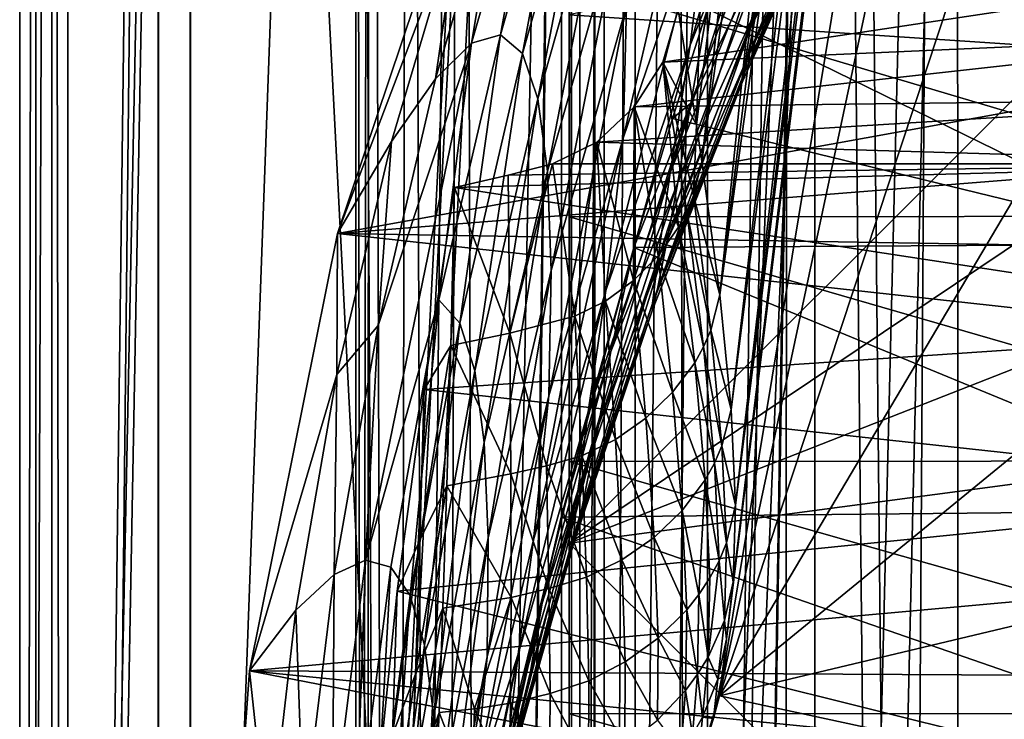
# Model space of a CAD drawing. Header units: metres. Extents: x 0 to 804, y -808 to 0.
# Tile 41 of 100: x 0 to 92, y -334 to -269. Entities that reach past the tile are written whole.
import ezdxf

# ---------------------------------------------------------------- set-up
doc = ezdxf.new("R2010")
doc.units = ezdxf.units.M

msp = doc.modelspace()

# ---------------------------------------------------------------- linework, layer by layer
at = {"layer": 'None'}
for points in [[(4.507202, -787.007385, 163.059998), (4.507202, -787.007385, 176.059998), (4.507202, -17.007202, 163.059998)], [(4.507202, -787.007385, 176.059998), (4.507202, -787.007385, 2050.060059), (4.507202, -17.007202, 163.059998)], [(4.507202, -17.007202, 163.059998), (4.507202, -787.007385, 2050.060059), (4.507202, -787.007385, 2063.060059)], [(4.507202, -17.007202, 2063.060059), (4.507202, -17.007202, 2050.060059), (4.507202, -787.007385, 2063.060059)], [(4.507202, -17.007202, 2050.060059), (4.507202, -17.007202, 176.059998), (4.507202, -787.007385, 2063.060059)], [(4.507202, -787.007385, 2063.060059), (4.507202, -17.007202, 176.059998), (4.507202, -17.007202, 163.059998)], [(4.507202, -17.007202, 2063.060059), (4.507202, -787.007385, 2063.060059), (31.507202, -50.00708, 2063.060059)], [(31.507202, -50.00708, 163.059998), (4.507202, -787.007385, 163.059998), (4.507202, -17.007202, 163.059998)], [(31.507202, -50.00708, 2063.060059), (4.507202, -787.007385, 2063.060059), (31.50724, -753.007568, 2063.060059)], [(31.50724, -753.007568, 163.059998), (4.507202, -787.007385, 163.059998), (31.507202, -50.00708, 163.059998)], [(32.84697, -55.007114, 2063.060059), (31.507202, -50.00708, 2063.060059), (31.50724, -753.007568, 2063.060059)], [(32.350048, -748.59021, 163.059998), (31.507202, -50.00708, 163.059998), (35.022003, -744.522339, 163.059998)], [(31.507202, -50.00708, 163.059998), (32.84697, -55.007114, 163.059998), (35.022003, -744.522339, 163.059998)], [(32.350048, -748.59021, 163.059998), (31.50724, -753.007568, 163.059998), (31.507202, -50.00708, 163.059998)], [(32.84697, -55.007114, 2063.060059), (31.50724, -753.007568, 2063.060059), (32.350048, -748.59021, 2063.060059)], [(35.022003, -744.522339, 2063.060059), (32.84697, -55.007114, 2063.060059), (32.350048, -748.59021, 2063.060059)], [(36.507271, -58.667374, 2063.060059), (32.84697, -55.007114, 2063.060059), (35.022003, -744.522339, 2063.060059)], [(35.022003, -744.522339, 163.059998), (32.84697, -55.007114, 163.059998), (36.507271, -58.667374, 163.059998)], [(39.089863, -741.85022, 2063.060059), (36.507271, -58.667374, 2063.060059), (35.022003, -744.522339, 2063.060059)], [(35.022003, -744.522339, 163.059998), (36.507271, -58.667374, 163.059998), (41.507324, -60.00708, 163.059998)], [(41.507324, -60.00708, 2063.060059), (36.507271, -58.667374, 2063.060059), (39.089863, -741.85022, 2063.060059)], [(39.089863, -741.85022, 163.059998), (35.022003, -744.522339, 163.059998), (41.507324, -60.00708, 163.059998)], [(43.50724, -741.007568, 2063.060059), (41.507324, -60.00708, 2063.060059), (39.089863, -741.85022, 2063.060059)], [(39.089863, -741.85022, 163.059998), (41.507324, -60.00708, 163.059998), (51.506599, -78.007202, 163.059998)], [(43.50724, -741.007568, 2063.060059), (51.507202, -88.189682, 2063.060059), (41.507324, -60.00708, 2063.060059)], [(43.50724, -741.007568, 163.059998), (39.089863, -741.85022, 163.059998), (51.506599, -78.007202, 163.059998)], [(43.50724, -741.007568, 163.059998), (51.506599, -78.007202, 163.059998), (51.506599, -731.007568, 163.059998)], [(51.505123, -358.106781, 192.135345), (51.505981, -382.757782, 189.286346), (51.506599, -78.007202, 163.059998)], [(51.506599, -78.007202, 163.059998), (51.505402, -333.866058, 196.842499), (51.505123, -358.106781, 192.135345)], [(51.506908, -310.210724, 203.288986), (51.505402, -333.866058, 196.842499), (51.506599, -78.007202, 163.059998)], [(51.505981, -382.757782, 189.286346), (51.506599, -407.620209, 188.338043), (51.506599, -78.007202, 163.059998)], [(51.506599, -78.007202, 163.059998), (51.506599, -407.620209, 188.338043), (51.506599, -731.007568, 163.059998)], [(51.506599, -78.007202, 163.059998), (51.508282, -265.193634, 221.058258), (51.508282, -287.269989, 211.371628)], [(51.508282, -287.269989, 211.371628), (51.506908, -310.210724, 203.288986), (51.506599, -78.007202, 163.059998)], [(51.507271, -731.007568, 2063.060059), (51.507202, -88.189682, 2063.060059), (43.50724, -741.007568, 2063.060059)], [(51.507271, -731.007568, 2063.060059), (51.507236, -417.552612, 2040.109741), (51.507202, -88.189682, 2063.060059)], [(51.507236, -417.552612, 2040.109741), (51.507233, -367.649658, 2038.852661), (51.507202, -88.189682, 2063.060059)], [(51.507202, -88.189682, 2063.060059), (51.507233, -367.649658, 2038.852661), (51.507225, -317.873322, 2035.084595)], [(51.507225, -317.873322, 2035.084595), (51.507221, -268.349792, 2028.815063), (51.507202, -88.189682, 2063.060059)], [(65.588158, -332.185455, 1606.41626), (88.442108, -193.731522, 1606.41626), (91.619003, -120.181267, 1606.41626)], [(65.588158, -332.185455, 1606.41626), (91.619003, -120.181267, 1606.41626), (65.589615, -332.173615, 1607.047974)], [(91.619003, -120.181267, 1606.41626), (91.638725, -120.020622, 1609.41626), (65.589615, -332.173615, 1607.047974)], [(65.589615, -332.173615, 1607.047974), (91.638725, -120.020622, 1609.41626), (65.802643, -330.438629, 1649.721802)], [(91.638725, -120.020622, 1609.41626), (89.9916, -133.435364, 1660.02124), (65.802643, -330.438629, 1649.721802)], [(65.802643, -330.438629, 1649.721802), (89.9916, -133.435364, 1660.02124), (66.240631, -326.871552, 1692.280273)], [(89.9916, -133.435364, 1660.02124), (88.020485, -149.486023, 1709.869995), (66.240631, -326.871552, 1692.280273)], [(66.240631, -326.871552, 1692.280273), (88.020485, -149.486023, 1709.869995), (66.87394, -321.490814, 1734.645386)], [(88.020485, -149.486023, 1709.869995), (85.449883, -167.974457, 1758.817749), (66.87394, -321.490814, 1734.645386)], [(66.87394, -321.490814, 1734.645386), (85.449883, -167.974457, 1758.817749), (67.091286, -314.305573, 1776.745361)], [(85.449883, -167.974457, 1758.817749), (83.794205, -176.746902, 1783.432007), (67.091286, -314.305573, 1776.745361)], [(67.091286, -314.305573, 1776.745361), (83.794205, -176.746902, 1783.432007), (81.947868, -184.490448, 1808.370605)], [(67.091286, -314.305573, 1776.745361), (81.947868, -184.490448, 1808.370605), (66.658005, -305.329468, 1818.498657)], [(81.947868, -184.490448, 1808.370605), (79.902351, -191.193146, 1833.586426), (66.658005, -305.329468, 1818.498657)], [(66.658005, -305.329468, 1818.498657), (79.902351, -191.193146, 1833.586426), (65.596977, -294.581665, 1859.820068)], [(79.902351, -191.193146, 1833.586426), (77.650642, -196.846008, 1859.035034), (65.596977, -294.581665, 1859.820068)], [(65.588158, -332.185455, 1606.41626), (89.453751, -219.961105, 1606.41626), (88.442108, -193.731522, 1606.41626)], [(65.596977, -294.581665, 1859.820068), (77.650642, -196.846008, 1859.035034), (75.187645, -201.441833, 1884.67041)], [(65.596977, -294.581665, 1859.820068), (75.187645, -201.441833, 1884.67041), (63.936443, -282.08609, 1900.627319)], [(75.187645, -201.441833, 1884.67041), (72.510078, -204.975632, 1910.446533), (63.936443, -282.08609, 1900.627319)], [(64.561119, -242.739517, 1943.173096), (63.426193, -278.657776, 1910.839966), (72.467628, -205.021225, 1910.839966)], [(72.467628, -205.021225, 1910.839966), (63.426193, -278.657776, 1910.839966), (63.936443, -282.08609, 1900.627319)], [(63.936443, -282.08609, 1900.627319), (72.510078, -204.975632, 1910.446533), (72.467628, -205.021225, 1910.839966)], [(94.044266, -245.970322, 1606.41626), (89.453751, -219.961105, 1606.41626), (65.588158, -332.185455, 1606.41626)], [(73.903755, -232.675598, 1141.239258), (62.834412, -271.170074, 1192.432861), (64.669792, -256.082184, 1140.964233)], [(71.850014, -248.547165, 1192.601929), (62.834412, -271.170074, 1192.432861), (73.903755, -232.675598, 1141.239258)], [(65.07814, -243.123444, 1088.914551), (64.669792, -256.082184, 1140.964233), (56.563263, -279.8992, 1140.689209)], [(56.8657, -267.531952, 1088.587036), (65.07814, -243.123444, 1088.914551), (56.563263, -279.8992, 1140.689209)], [(64.561119, -242.739517, 1943.173096), (61.70953, -267.869812, 1940.839966), (63.426193, -278.657776, 1910.839966)], [(78.725258, -244.867294, 1273.177246), (68.440125, -269.637482, 1297.796265), (69.760773, -261.132843, 1244.80603)], [(78.725258, -244.867294, 1273.177246), (78.173195, -248.061035, 1294.809082), (68.440125, -269.637482, 1297.796265)], [(52.029537, -245.698456, 875.93042), (47.106583, -271.949188, 929.216064), (45.047367, -270.211121, 875.804016)], [(45.047367, -270.211121, 875.804016), (49.188732, -247.23175, 822.477722), (52.029537, -245.698456, 875.93042)], [(47.106583, -271.949188, 929.216064), (52.029537, -245.698456, 875.93042), (54.181488, -246.97171, 929.424438)], [(102.015549, -270.656982, 1606.41626), (94.044266, -245.970322, 1606.41626), (65.588158, -332.185455, 1606.41626)], [(42.351902, -271.009979, 822.429077), (49.188732, -247.23175, 822.477722), (45.047367, -270.211121, 875.804016)], [(45.602821, -251.573227, 769.225525), (49.188732, -247.23175, 822.477722), (42.351902, -271.009979, 822.429077)], [(48.564888, -276.217896, 982.522644), (47.106583, -271.949188, 929.216064), (54.181488, -246.97171, 929.424438)], [(55.682781, -251.043869, 982.801941), (48.564888, -276.217896, 982.522644), (54.181488, -246.97171, 929.424438)], [(68.209251, -272.357849, 1404.821655), (77.681717, -251.346252, 1403.812622), (78.398163, -247.339355, 1425.307007)], [(68.209251, -272.357849, 1404.821655), (78.398163, -247.339355, 1425.307007), (69.104279, -267.628448, 1431.259033)], [(78.173195, -248.061035, 1294.809082), (77.792503, -250.508072, 1316.534058), (68.440125, -269.637482, 1297.796265)], [(62.834412, -271.170074, 1192.432861), (71.850014, -248.547165, 1192.601929), (60.965748, -283.143341, 1244.684326)], [(71.850014, -248.547165, 1192.601929), (69.760773, -261.132843, 1244.80603), (60.965748, -283.143341, 1244.684326)], [(41.199768, -258.717316, 716.345398), (29.769123, -288.846954, 664.00946), (43.095512, -249.220764, 664.00946)], [(29.769123, -288.846954, 664.00946), (198.765137, -258.214661, 664.00946), (43.095512, -249.220764, 664.00946)], [(68.440125, -269.637482, 1297.796265), (77.792503, -250.508072, 1316.534058), (67.818909, -273.950592, 1351.272095)], [(77.792503, -250.508072, 1316.534058), (77.517189, -252.193329, 1338.328979), (67.818909, -273.950592, 1351.272095)], [(41.199768, -258.717316, 716.345398), (45.602821, -251.573227, 769.225525), (38.968174, -274.346344, 769.234619)], [(45.602821, -251.573227, 769.225525), (42.351902, -271.009979, 822.429077), (38.968174, -274.346344, 769.234619)], [(48.564888, -276.217896, 982.522644), (55.682781, -251.043869, 982.801941), (49.458229, -283.007141, 1035.583496)], [(55.682781, -251.043869, 982.801941), (56.572258, -257.903412, 1035.907471), (49.458229, -283.007141, 1035.583496)], [(77.432953, -252.710678, 1392.963013), (77.681717, -251.346252, 1403.812622), (68.209251, -272.357849, 1404.821655)], [(67.765442, -274.529907, 1378.093018), (77.305611, -253.402802, 1382.060303), (77.432953, -252.710678, 1392.963013)], [(67.765442, -274.529907, 1378.093018), (77.432953, -252.710678, 1392.963013), (68.209251, -272.357849, 1404.821655)], [(67.818909, -273.950592, 1351.272095), (77.517189, -252.193329, 1338.328979), (77.339439, -253.207993, 1360.181763)], [(64.461052, -267.784882, 1501.838501), (62.887146, -276.620544, 1483.031006), (71.437294, -253.684586, 1483.155029)], [(71.437294, -253.684586, 1483.155029), (62.887146, -276.620544, 1483.031006), (70.184456, -261.667542, 1457.465698)], [(67.818909, -273.950592, 1351.272095), (77.339439, -253.207993, 1360.181763), (67.765442, -274.529907, 1378.093018)], [(77.339439, -253.207993, 1360.181763), (77.305611, -253.402802, 1382.060303), (67.765442, -274.529907, 1378.093018)], [(64.669792, -256.082184, 1140.964233), (54.935501, -294.194824, 1192.263794), (56.563263, -279.8992, 1140.689209)], [(64.669792, -256.082184, 1140.964233), (62.834412, -271.170074, 1192.432861), (54.935501, -294.194824, 1192.263794)], [(210.566864, -274.40625, 664.00946), (198.765137, -258.214661, 664.00946), (29.769123, -288.846954, 664.00946)], [(49.458229, -283.007141, 1035.583496), (56.572258, -257.903412, 1035.907471), (49.801239, -292.300323, 1088.259521)], [(56.572258, -257.903412, 1035.907471), (56.8657, -267.531952, 1088.587036), (49.801239, -292.300323, 1088.259521)], [(34.829597, -280.213928, 716.376343), (29.769123, -288.846954, 664.00946), (41.199768, -258.717316, 716.345398)], [(38.968174, -274.346344, 769.234619), (34.829597, -280.213928, 716.376343), (41.199768, -258.717316, 716.345398)], [(97.927361, -271.441162, 2021.094849), (92.900398, -259.074036, 2020.058228), (51.507221, -268.349792, 2028.815063)], [(69.760773, -261.132843, 1244.80603), (68.440125, -269.637482, 1297.796265), (59.814461, -291.259888, 1297.666626)], [(60.965748, -283.143341, 1244.684326), (69.760773, -261.132843, 1244.80603), (59.814461, -291.259888, 1297.666626)], [(62.887146, -276.620544, 1483.031006), (61.681568, -284.071747, 1457.278442), (70.184456, -261.667542, 1457.465698)], [(70.184456, -261.667542, 1457.465698), (61.681568, -284.071747, 1457.278442), (69.104279, -267.628448, 1431.259033)], [(60.263031, -272.772766, 1940.229858), (115.523453, -264.416687, 1971.766846), (118.174316, -270.213776, 1973.545532)], [(60.263031, -272.772766, 1940.229858), (61.70953, -267.869812, 1940.839966), (115.523453, -264.416687, 1971.766846)], [(51.508282, -265.193634, 221.058258), (119.537735, -265.174286, 221.006577), (125.512344, -287.226807, 211.254379)], [(51.508282, -287.269989, 211.371628), (51.508282, -265.193634, 221.058258), (125.512344, -287.226807, 211.254379)], [(100.169594, -265.854462, 1531.865479), (109.492439, -289.850616, 1540.443237), (64.461052, -267.784882, 1501.838501)], [(49.801239, -292.300323, 1088.259521), (56.8657, -267.531952, 1088.587036), (49.594143, -304.06955, 1140.414307)], [(56.8657, -267.531952, 1088.587036), (56.563263, -279.8992, 1140.689209), (49.594143, -304.06955, 1140.414307)], [(97.927361, -271.441162, 2021.094849), (51.507221, -268.349792, 2028.815063), (51.507225, -317.873322, 2035.084595)], [(63.426193, -278.657776, 1910.839966), (61.70953, -267.869812, 1940.839966), (60.263031, -272.772766, 1940.229858)], [(61.681568, -284.071747, 1457.278442), (60.635803, -289.623535, 1431.048828), (69.104279, -267.628448, 1431.259033)], [(69.104279, -267.628448, 1431.259033), (60.635803, -289.623535, 1431.048828), (68.209251, -272.357849, 1404.821655)], [(64.461052, -267.784882, 1501.838501), (61.173676, -278.054108, 1499.782593), (62.887146, -276.620544, 1483.031006)], [(109.492439, -289.850616, 1540.443237), (61.173676, -278.054108, 1499.782593), (64.461052, -267.784882, 1501.838501)], [(45.047367, -270.211121, 875.804016), (41.244926, -297.245697, 929.00769), (39.289799, -295.047485, 875.677673)], [(39.289799, -295.047485, 875.677673), (42.351902, -271.009979, 822.429077), (45.047367, -270.211121, 875.804016)], [(47.106583, -271.949188, 929.216064), (41.244926, -297.245697, 929.00769), (45.047367, -270.211121, 875.804016)], [(57.589066, -276.979004, 1938.893311), (118.174316, -270.213776, 1973.545532), (120.500542, -276.184845, 1975.179077)], [(57.589066, -276.979004, 1938.893311), (60.263031, -272.772766, 1940.229858), (118.174316, -270.213776, 1973.545532)], [(68.440125, -269.637482, 1297.796265), (59.316051, -295.41687, 1351.100952), (59.814461, -291.259888, 1297.666626)], [(67.818909, -273.950592, 1351.272095), (59.316051, -295.41687, 1351.100952), (68.440125, -269.637482, 1297.796265)], [(39.289799, -295.047485, 875.677673), (32.398342, -319.480072, 822.331726), (42.351902, -271.009979, 822.429077)], [(32.398342, -319.480072, 822.331726), (33.58094, -297.452545, 769.243774), (42.351902, -271.009979, 822.429077)], [(42.351902, -271.009979, 822.429077), (33.58094, -297.452545, 769.243774), (38.968174, -274.346344, 769.234619)], [(62.834412, -271.170074, 1192.432861), (53.276703, -305.547058, 1244.562744), (54.935501, -294.194824, 1192.263794)], [(60.965748, -283.143341, 1244.684326), (53.276703, -305.547058, 1244.562744), (62.834412, -271.170074, 1192.432861)], [(65.588158, -332.185455, 1606.41626), (111.226799, -294.831787, 1606.41626), (102.015549, -270.656982, 1606.41626)], [(47.106583, -271.949188, 929.216064), (42.648914, -301.706268, 982.243286), (41.244926, -297.245697, 929.00769)], [(42.648914, -301.706268, 982.243286), (47.106583, -271.949188, 929.216064), (48.564888, -276.217896, 982.522644)], [(101.279259, -284.440308, 2022.353271), (97.927361, -271.441162, 2021.094849), (51.507225, -317.873322, 2035.084595)], [(61.734753, -288.256226, 1899.838501), (60.263031, -272.772766, 1940.229858), (57.589066, -276.979004, 1938.893311)], [(60.635803, -289.623535, 1431.048828), (59.761429, -294.014008, 1404.606323), (68.209251, -272.357849, 1404.821655)], [(68.209251, -272.357849, 1404.821655), (59.761429, -294.014008, 1404.606323), (67.765442, -274.529907, 1378.093018)], [(62.514603, -286.807037, 1900.131958), (60.263031, -272.772766, 1940.229858), (61.734753, -288.256226, 1899.838501)], [(63.155785, -285.289154, 1900.368164), (60.263031, -272.772766, 1940.229858), (62.514603, -286.807037, 1900.131958)], [(63.155785, -285.289154, 1900.368164), (63.426193, -278.657776, 1910.839966), (60.263031, -272.772766, 1940.229858)], [(67.765442, -274.529907, 1378.093018), (59.306942, -296.005493, 1377.895752), (67.818909, -273.950592, 1351.272095)], [(59.306942, -296.005493, 1377.895752), (59.316051, -295.41687, 1351.100952), (67.818909, -273.950592, 1351.272095)], [(221.249893, -292.019714, 664.00946), (210.566864, -274.40625, 664.00946), (29.769123, -288.846954, 664.00946)], [(33.58094, -297.452545, 769.243774), (34.829597, -280.213928, 716.376343), (38.968174, -274.346344, 769.234619)], [(59.761429, -294.014008, 1404.606323), (59.306942, -296.005493, 1377.895752), (67.765442, -274.529907, 1378.093018)], [(43.53479, -308.420502, 1035.259399), (42.648914, -301.706268, 982.243286), (48.564888, -276.217896, 982.522644)], [(49.458229, -283.007141, 1035.583496), (43.53479, -308.420502, 1035.259399), (48.564888, -276.217896, 982.522644)], [(54.078239, -280.275604, 1937.036621), (120.500542, -276.184845, 1975.179077), (122.50267, -282.308044, 1976.650635)], [(54.078239, -280.275604, 1937.036621), (57.589066, -276.979004, 1938.893311), (120.500542, -276.184845, 1975.179077)], [(62.887146, -276.620544, 1483.031006), (57.55209, -290.14447, 1497.011597), (55.39505, -299.909546, 1482.906982)], [(55.39505, -299.909546, 1482.906982), (61.681568, -284.071747, 1457.278442), (62.887146, -276.620544, 1483.031006)], [(61.173676, -278.054108, 1499.782593), (57.55209, -290.14447, 1497.011597), (62.887146, -276.620544, 1483.031006)], [(57.524555, -293.251038, 1898.185791), (57.589066, -276.979004, 1938.893311), (54.078239, -280.275604, 1937.036621)], [(59.82383, -290.925018, 1899.10022), (57.589066, -276.979004, 1938.893311), (57.524555, -293.251038, 1898.185791)], [(61.734753, -288.256226, 1899.838501), (57.589066, -276.979004, 1938.893311), (59.82383, -290.925018, 1899.10022)], [(61.173676, -278.054108, 1499.782593), (109.492439, -289.850616, 1540.443237), (57.55209, -290.14447, 1497.011597)], [(63.936443, -282.08609, 1900.627319), (63.426193, -278.657776, 1910.839966), (63.155785, -285.289154, 1900.368164)], [(29.769123, -288.846954, 664.00946), (34.829597, -280.213928, 716.376343), (29.718309, -302.048309, 716.407288)], [(29.718309, -302.048309, 716.407288), (34.829597, -280.213928, 716.376343), (33.58094, -297.452545, 769.243774)], [(56.563263, -279.8992, 1140.689209), (54.935501, -294.194824, 1192.263794), (48.163391, -317.566315, 1192.094727)], [(49.594143, -304.06955, 1140.414307), (56.563263, -279.8992, 1140.689209), (48.163391, -317.566315, 1192.094727)], [(49.931198, -282.306183, 1934.750977), (54.078239, -280.275604, 1937.036621), (122.50267, -282.308044, 1976.650635)], [(49.931198, -282.306183, 1934.750977), (52.029884, -296.597198, 1895.898926), (54.078239, -280.275604, 1937.036621)], [(52.029884, -296.597198, 1895.898926), (54.907005, -295.174744, 1897.114868), (54.078239, -280.275604, 1937.036621)], [(54.078239, -280.275604, 1937.036621), (54.907005, -295.174744, 1897.114868), (57.524555, -293.251038, 1898.185791)], [(40.749649, -284.530243, 1929.577759), (122.50267, -282.308044, 1976.650635), (125.763535, -297.528656, 1979.861694)], [(40.749649, -284.530243, 1929.577759), (45.77475, -283.381561, 1932.410034), (122.50267, -282.308044, 1976.650635)], [(45.77475, -283.381561, 1932.410034), (49.931198, -282.306183, 1934.750977), (122.50267, -282.308044, 1976.650635)], [(45.77475, -283.381561, 1932.410034), (45.930016, -298.175507, 1893.224365), (49.931198, -282.306183, 1934.750977)], [(45.930016, -298.175507, 1893.224365), (52.029884, -296.597198, 1895.898926), (49.931198, -282.306183, 1934.750977)], [(65.596977, -294.581665, 1859.820068), (63.936443, -282.08609, 1900.627319), (63.155785, -285.289154, 1900.368164)], [(43.916042, -317.373535, 1087.932007), (43.53479, -308.420502, 1035.259399), (49.458229, -283.007141, 1035.583496)], [(49.801239, -292.300323, 1088.259521), (43.916042, -317.373535, 1087.932007), (49.458229, -283.007141, 1035.583496)], [(59.814461, -291.259888, 1297.666626), (52.2841, -313.266785, 1297.537109), (60.965748, -283.143341, 1244.684326)], [(52.2841, -313.266785, 1297.537109), (53.276703, -305.547058, 1244.562744), (60.965748, -283.143341, 1244.684326)], [(45.77475, -283.381561, 1932.410034), (40.749649, -284.530243, 1929.577759), (45.930016, -298.175507, 1893.224365)], [(54.242065, -306.833618, 1457.091187), (61.681568, -284.071747, 1457.278442), (55.39505, -299.909546, 1482.906982)], [(61.681568, -284.071747, 1457.278442), (54.242065, -306.833618, 1457.091187), (60.635803, -289.623535, 1431.048828)], [(40.393444, -299.32724, 1890.609253), (40.749649, -284.530243, 1929.577759), (37.899155, -303.468689, 1929.92688)], [(37.899155, -303.468689, 1929.92688), (40.749649, -284.530243, 1929.577759), (125.763535, -297.528656, 1979.861694)], [(40.749649, -284.530243, 1929.577759), (40.393444, -299.32724, 1890.609253), (45.930016, -298.175507, 1893.224365)], [(51.507225, -317.873322, 2035.084595), (102.85495, -297.715393, 2023.783569), (101.279259, -284.440308, 2022.353271)], [(64.774025, -297.891174, 1859.547485), (63.155785, -285.289154, 1900.368164), (62.514603, -286.807037, 1900.131958)], [(65.596977, -294.581665, 1859.820068), (63.155785, -285.289154, 1900.368164), (64.774025, -297.891174, 1859.547485)], [(64.090462, -299.461151, 1859.330933), (62.514603, -286.807037, 1900.131958), (61.734753, -288.256226, 1899.838501)], [(64.774025, -297.891174, 1859.547485), (62.514603, -286.807037, 1900.131958), (64.090462, -299.461151, 1859.330933)], [(51.506908, -310.210724, 203.288986), (51.508282, -287.269989, 211.371628), (130.585052, -310.162048, 203.132584)], [(51.508282, -287.269989, 211.371628), (125.512344, -287.226807, 211.254379), (130.585052, -310.162048, 203.132584)], [(63.253597, -300.961761, 1859.075928), (61.734753, -288.256226, 1899.838501), (59.82383, -290.925018, 1899.10022)], [(64.090462, -299.461151, 1859.330933), (61.734753, -288.256226, 1899.838501), (63.253597, -300.961761, 1859.075928)], [(21.542414, -329.835541, 664.00946), (29.769123, -288.846954, 664.00946), (29.718309, -302.048309, 716.407288)], [(29.769123, -288.846954, 664.00946), (21.542414, -329.835541, 664.00946), (230.5896, -310.950287, 664.00946)], [(221.249893, -292.019714, 664.00946), (29.769123, -288.846954, 664.00946), (230.5896, -310.950287, 664.00946)], [(59.761429, -294.014008, 1404.606323), (60.635803, -289.623535, 1431.048828), (52.387619, -316.036987, 1404.390991)], [(60.635803, -289.623535, 1431.048828), (54.242065, -306.833618, 1457.091187), (52.387619, -316.036987, 1404.390991)], [(57.55209, -290.14447, 1497.011597), (50.73238, -315.430298, 1491.600952), (55.39505, -299.909546, 1482.906982)], [(57.55209, -290.14447, 1497.011597), (117.304489, -314.785522, 1547.515747), (50.73238, -315.430298, 1491.600952)], [(109.492439, -289.850616, 1540.443237), (117.304489, -314.785522, 1547.515747), (57.55209, -290.14447, 1497.011597)], [(59.814461, -291.259888, 1297.666626), (59.316051, -295.41687, 1351.100952), (51.897839, -317.25882, 1350.92981)], [(52.2841, -313.266785, 1297.537109), (59.814461, -291.259888, 1297.666626), (51.897839, -317.25882, 1350.92981)], [(61.186302, -303.730164, 1858.447021), (59.82383, -290.925018, 1899.10022), (57.524555, -293.251038, 1898.185791)], [(63.253597, -300.961761, 1859.075928), (59.82383, -290.925018, 1899.10022), (61.186302, -303.730164, 1858.447021)], [(49.594143, -304.06955, 1140.414307), (43.792938, -328.539948, 1140.139404), (49.801239, -292.300323, 1088.259521)], [(43.792938, -328.539948, 1140.139404), (43.916042, -317.373535, 1087.932007), (49.801239, -292.300323, 1088.259521)], [(54.907005, -295.174744, 1897.114868), (58.681091, -306.149628, 1857.669678), (57.524555, -293.251038, 1898.185791)], [(57.524555, -293.251038, 1898.185791), (58.681091, -306.149628, 1857.669678), (61.186302, -303.730164, 1858.447021)], [(54.935501, -294.194824, 1192.263794), (46.703869, -328.290955, 1244.44104), (48.163391, -317.566315, 1192.094727)], [(54.935501, -294.194824, 1192.263794), (53.276703, -305.547058, 1244.562744), (46.703869, -328.290955, 1244.44104)], [(59.761429, -294.014008, 1404.606323), (52.387619, -316.036987, 1404.390991), (59.306942, -296.005493, 1377.895752)], [(34.766834, -320.137848, 875.55127), (32.398342, -319.480072, 822.331726), (39.289799, -295.047485, 875.677673)], [(36.604397, -322.793304, 928.799316), (34.766834, -320.137848, 875.55127), (39.289799, -295.047485, 875.677673)], [(41.244926, -297.245697, 929.00769), (36.604397, -322.793304, 928.799316), (39.289799, -295.047485, 875.677673)], [(54.907005, -295.174744, 1897.114868), (52.029884, -296.597198, 1895.898926), (55.820549, -308.160889, 1856.758423)], [(55.820549, -308.160889, 1856.758423), (58.681091, -306.149628, 1857.669678), (54.907005, -295.174744, 1897.114868)], [(66.658005, -305.329468, 1818.498657), (65.596977, -294.581665, 1859.820068), (64.774025, -297.891174, 1859.547485)], [(118.564713, -319.576477, 1606.41626), (111.226799, -294.831787, 1606.41626), (65.588158, -332.185455, 1606.41626)], [(59.316051, -295.41687, 1351.100952), (51.927769, -317.852356, 1377.698486), (51.897839, -317.25882, 1350.92981)], [(59.306942, -296.005493, 1377.895752), (51.927769, -317.852356, 1377.698486), (59.316051, -295.41687, 1351.100952)], [(52.387619, -316.036987, 1404.390991), (51.927769, -317.852356, 1377.698486), (59.306942, -296.005493, 1377.895752)], [(52.029884, -296.597198, 1895.898926), (45.930016, -298.175507, 1893.224365), (49.357777, -310.614532, 1854.585938)], [(52.678467, -309.671082, 1855.721924), (52.029884, -296.597198, 1895.898926), (49.357777, -310.614532, 1854.585938)], [(52.029884, -296.597198, 1895.898926), (52.678467, -309.671082, 1855.721924), (55.820549, -308.160889, 1856.758423)], [(29.718309, -302.048309, 716.407288), (33.58094, -297.452545, 769.243774), (29.455402, -320.818298, 769.25293)], [(33.58094, -297.452545, 769.243774), (32.398342, -319.480072, 822.331726), (29.455402, -320.818298, 769.25293)], [(41.244926, -297.245697, 929.00769), (37.94062, -327.44281, 981.963928), (36.604397, -322.793304, 928.799316)], [(37.899155, -303.468689, 1929.92688), (125.763535, -297.528656, 1979.861694), (126.621521, -313.122559, 1982.754639)], [(42.648914, -301.706268, 982.243286), (37.94062, -327.44281, 981.963928), (41.244926, -297.245697, 929.00769)], [(102.648674, -311.06076, 2025.353882), (102.85495, -297.715393, 2023.783569), (51.507225, -317.873322, 2035.084595)], [(65.812973, -308.747192, 1818.193359), (64.774025, -297.891174, 1859.547485), (64.090462, -299.461151, 1859.330933)], [(66.658005, -305.329468, 1818.498657), (64.774025, -297.891174, 1859.547485), (65.812973, -308.747192, 1818.193359)], [(45.930016, -298.175507, 1893.224365), (40.393444, -299.32724, 1890.609253), (46.024761, -311.381439, 1853.437134)], [(49.357777, -310.614532, 1854.585938), (45.930016, -298.175507, 1893.224365), (46.024761, -311.381439, 1853.437134)], [(40.032047, -312.484985, 1851.073364), (40.393444, -299.32724, 1890.609253), (37.492386, -317.597809, 1890.819336)], [(37.492386, -317.597809, 1890.819336), (40.393444, -299.32724, 1890.609253), (37.899155, -303.468689, 1929.92688)], [(40.393444, -299.32724, 1890.609253), (40.032047, -312.484985, 1851.073364), (46.024761, -311.381439, 1853.437134)], [(65.109337, -310.371826, 1817.991577), (64.090462, -299.461151, 1859.330933), (63.253597, -300.961761, 1859.075928)], [(65.812973, -308.747192, 1818.193359), (64.090462, -299.461151, 1859.330933), (65.109337, -310.371826, 1817.991577)], [(55.39505, -299.909546, 1482.906982), (50.73238, -315.430298, 1491.600952), (48.97163, -323.508942, 1482.782959)], [(48.97163, -323.508942, 1482.782959), (54.242065, -306.833618, 1457.091187), (55.39505, -299.909546, 1482.906982)], [(38.805603, -334.079041, 1034.935303), (37.94062, -327.44281, 981.963928), (42.648914, -301.706268, 982.243286)], [(38.805603, -334.079041, 1034.935303), (42.648914, -301.706268, 982.243286), (43.53479, -308.420502, 1035.259399)], [(64.243782, -311.927643, 1817.773682), (63.253597, -300.961761, 1859.075928), (61.186302, -303.730164, 1858.447021)], [(65.109337, -310.371826, 1817.991577), (63.253597, -300.961761, 1859.075928), (64.243782, -311.927643, 1817.773682)], [(21.542414, -329.835541, 664.00946), (29.718309, -302.048309, 716.407288), (25.882372, -324.144958, 716.438232)], [(29.718309, -302.048309, 716.407288), (29.455402, -320.818298, 769.25293), (25.882372, -324.144958, 716.438232)], [(37.899155, -303.468689, 1929.92688), (35.377693, -322.364014, 1931.973755), (37.492386, -317.597809, 1890.819336)], [(35.377693, -322.364014, 1931.973755), (37.899155, -303.468689, 1929.92688), (126.621521, -313.122559, 1982.754639)], [(48.163391, -317.566315, 1192.094727), (42.54784, -341.233093, 1191.925781), (49.594143, -304.06955, 1140.414307)], [(42.54784, -341.233093, 1191.925781), (43.792938, -328.539948, 1140.139404), (49.594143, -304.06955, 1140.414307)], [(58.681091, -306.149628, 1857.669678), (62.089844, -314.806335, 1817.254761), (61.186302, -303.730164, 1858.447021)], [(61.186302, -303.730164, 1858.447021), (62.089844, -314.806335, 1817.254761), (64.243782, -311.927643, 1817.773682)], [(67.091286, -314.305573, 1776.745361), (66.658005, -305.329468, 1818.498657), (65.812973, -308.747192, 1818.193359)], [(53.276703, -305.547058, 1244.562744), (45.859383, -335.60733, 1297.407471), (46.703869, -328.290955, 1244.44104)], [(52.2841, -313.266785, 1297.537109), (45.859383, -335.60733, 1297.407471), (53.276703, -305.547058, 1244.562744)], [(58.681091, -306.149628, 1857.669678), (55.820549, -308.160889, 1856.758423), (59.459244, -317.333099, 1816.61499)], [(62.089844, -314.806335, 1817.254761), (58.681091, -306.149628, 1857.669678), (59.459244, -317.333099, 1816.61499)], [(52.387619, -316.036987, 1404.390991), (54.242065, -306.833618, 1457.091187), (46.098358, -338.380402, 1404.175781)], [(54.242065, -306.833618, 1457.091187), (47.876541, -329.909271, 1456.904053), (46.098358, -338.380402, 1404.175781)], [(47.876541, -329.909271, 1456.904053), (54.242065, -306.833618, 1457.091187), (48.97163, -323.508942, 1482.782959)], [(55.820549, -308.160889, 1856.758423), (52.678467, -309.671082, 1855.721924), (56.440907, -319.449127, 1815.86438)], [(59.459244, -317.333099, 1816.61499), (55.820549, -308.160889, 1856.758423), (56.440907, -319.449127, 1815.86438)], [(39.211666, -342.688873, 1087.60437), (38.805603, -334.079041, 1034.935303), (43.53479, -308.420502, 1035.259399)], [(43.916042, -317.373535, 1087.932007), (39.211666, -342.688873, 1087.60437), (43.53479, -308.420502, 1035.259399)], [(66.243179, -317.833679, 1776.397827), (65.812973, -308.747192, 1818.193359), (65.109337, -310.371826, 1817.991577)], [(67.091286, -314.305573, 1776.745361), (65.812973, -308.747192, 1818.193359), (66.243179, -317.833679, 1776.397827)], [(52.678467, -309.671082, 1855.721924), (49.357777, -310.614532, 1854.585938), (53.118622, -321.07016, 1815.01001)], [(56.440907, -319.449127, 1815.86438), (52.678467, -309.671082, 1855.721924), (53.118622, -321.07016, 1815.01001)], [(49.357777, -310.614532, 1854.585938), (46.024761, -311.381439, 1853.437134), (49.601456, -322.135895, 1814.073486)], [(53.118622, -321.07016, 1815.01001), (49.357777, -310.614532, 1854.585938), (49.601456, -322.135895, 1814.073486)], [(51.505402, -333.866058, 196.842499), (51.506908, -310.210724, 203.288986), (134.651291, -333.839661, 196.71907)], [(51.506908, -310.210724, 203.288986), (130.585052, -310.162048, 203.132584), (134.651291, -333.839661, 196.71907)], [(65.540863, -319.515808, 1776.207886), (65.109337, -310.371826, 1817.991577), (64.243782, -311.927643, 1817.773682)], [(66.243179, -317.833679, 1776.397827), (65.109337, -310.371826, 1817.991577), (65.540863, -319.515808, 1776.207886)], [(230.5896, -310.950287, 664.00946), (21.542414, -329.835541, 664.00946), (238.372696, -331.048981, 664.00946)], [(46.024761, -311.381439, 1853.437134), (40.032047, -312.484985, 1851.073364), (46.051197, -322.957794, 1813.125)], [(49.601456, -322.135895, 1814.073486), (46.024761, -311.381439, 1853.437134), (46.051197, -322.957794, 1813.125)], [(98.380005, -364.647919, 2030.431641), (102.648674, -311.06076, 2025.353882), (51.507225, -317.873322, 2035.084595)], [(39.666584, -323.96521, 1811.092285), (40.032047, -312.484985, 1851.073364), (37.080849, -330.161072, 1851.190063)], [(37.080849, -330.161072, 1851.190063), (40.032047, -312.484985, 1851.073364), (37.492386, -317.597809, 1890.819336)], [(40.032047, -312.484985, 1851.073364), (39.666584, -323.96521, 1811.092285), (46.051197, -322.957794, 1813.125)], [(62.089844, -314.806335, 1817.254761), (63.657608, -322.671204, 1775.832397), (64.243782, -311.927643, 1817.773682)], [(63.657608, -322.671204, 1775.832397), (64.674301, -321.130768, 1776.026245), (64.243782, -311.927643, 1817.773682)], [(64.243782, -311.927643, 1817.773682), (64.674301, -321.130768, 1776.026245), (65.540863, -319.515808, 1776.207886)], [(35.377693, -322.364014, 1931.973755), (126.621521, -313.122559, 1982.754639), (123.580978, -344.390259, 1987.365723)], [(45.859383, -335.60733, 1297.407471), (52.2841, -313.266785, 1297.537109), (45.574722, -339.427856, 1350.758789)], [(52.2841, -313.266785, 1297.537109), (51.897839, -317.25882, 1350.92981), (45.574722, -339.427856, 1350.758789)], [(66.87394, -321.490814, 1734.645386), (67.091286, -314.305573, 1776.745361), (66.243179, -317.833679, 1776.397827)], [(50.73238, -315.430298, 1491.600952), (44.751545, -341.58139, 1487.285645), (48.97163, -323.508942, 1482.782959)], [(50.73238, -315.430298, 1491.600952), (123.201004, -340.560608, 1553.07605), (44.751545, -341.58139, 1487.285645)], [(117.304489, -314.785522, 1547.515747), (123.201004, -340.560608, 1553.07605), (50.73238, -315.430298, 1491.600952)], [(59.459244, -317.333099, 1816.61499), (62.503632, -324.130341, 1775.616333), (62.089844, -314.806335, 1817.254761)], [(62.503632, -324.130341, 1775.616333), (63.657608, -322.671204, 1775.832397), (62.089844, -314.806335, 1817.254761)], [(52.387619, -316.036987, 1404.390991), (46.098358, -338.380402, 1404.175781), (51.927769, -317.852356, 1377.698486)], [(39.211666, -342.688873, 1087.60437), (43.916042, -317.373535, 1087.932007), (39.159111, -353.249329, 1139.86438)], [(43.916042, -317.373535, 1087.932007), (43.792938, -328.539948, 1140.139404), (39.159111, -353.249329, 1139.86438)], [(45.574722, -339.427856, 1350.758789), (51.897839, -317.25882, 1350.92981), (45.63842, -340.02298, 1377.501343)], [(51.897839, -317.25882, 1350.92981), (51.927769, -317.852356, 1377.698486), (45.63842, -340.02298, 1377.501343)], [(56.440907, -319.449127, 1815.86438), (59.83065, -326.777863, 1775.112915), (59.459244, -317.333099, 1816.61499)], [(59.83065, -326.777863, 1775.112915), (62.503632, -324.130341, 1775.616333), (59.459244, -317.333099, 1816.61499)], [(35.377693, -322.364014, 1931.973755), (34.932304, -335.842224, 1892.514404), (37.492386, -317.597809, 1890.819336)], [(37.492386, -317.597809, 1890.819336), (34.932304, -335.842224, 1892.514404), (37.080849, -330.161072, 1851.190063)], [(48.163391, -317.566315, 1192.094727), (46.703869, -328.290955, 1244.44104), (42.54784, -341.233093, 1191.925781)], [(51.927769, -317.852356, 1377.698486), (46.098358, -338.380402, 1404.175781), (45.63842, -340.02298, 1377.501343)], [(98.380005, -364.647919, 2030.431641), (51.507225, -317.873322, 2035.084595), (51.507233, -367.649658, 2038.852661)], [(66.040413, -325.131836, 1734.255615), (66.243179, -317.833679, 1776.397827), (65.540863, -319.515808, 1776.207886)], [(66.87394, -321.490814, 1734.645386), (66.243179, -317.833679, 1776.397827), (66.040413, -325.131836, 1734.255615)], [(29.455402, -320.818298, 769.25293), (32.398342, -319.480072, 822.331726), (29.301861, -344.028778, 822.28302)], [(32.398342, -319.480072, 822.331726), (31.487923, -345.413086, 875.424805), (29.301861, -344.028778, 822.28302)], [(32.398342, -319.480072, 822.331726), (34.766834, -320.137848, 875.55127), (31.487923, -345.413086, 875.424805)], [(34.766834, -320.137848, 875.55127), (33.195782, -348.52536, 928.590759), (31.487923, -345.413086, 875.424805)], [(33.195782, -348.52536, 928.590759), (34.766834, -320.137848, 875.55127), (36.604397, -322.793304, 928.799316)], [(53.118622, -321.07016, 1815.01001), (56.743958, -329.014557, 1774.521606), (56.440907, -319.449127, 1815.86438)], [(56.743958, -329.014557, 1774.521606), (59.83065, -326.777863, 1775.112915), (56.440907, -319.449127, 1815.86438)], [(64.674301, -321.130768, 1776.026245), (64.518951, -328.55249, 1733.930664), (65.540863, -319.515808, 1776.207886)], [(65.540863, -319.515808, 1776.207886), (64.518951, -328.55249, 1733.930664), (66.040413, -325.131836, 1734.255615)], [(123.961349, -344.767059, 1606.41626), (118.564713, -319.576477, 1606.41626), (65.588158, -332.185455, 1606.41626)], [(25.882372, -324.144958, 716.438232), (29.455402, -320.818298, 769.25293), (26.598354, -344.369598, 769.262085)], [(29.455402, -320.818298, 769.25293), (29.301861, -344.028778, 822.28302), (26.598354, -344.369598, 769.262085)], [(49.601456, -322.135895, 1814.073486), (53.331184, -330.765411, 1773.849121), (53.118622, -321.07016, 1815.01001)], [(53.331184, -330.765411, 1773.849121), (56.743958, -329.014557, 1774.521606), (53.118622, -321.07016, 1815.01001)], [(64.518951, -328.55249, 1733.930664), (64.674301, -321.130768, 1776.026245), (63.657608, -322.671204, 1775.832397)], [(66.240631, -326.871552, 1692.280273), (66.87394, -321.490814, 1734.645386), (66.040413, -325.131836, 1734.255615)], [(35.377693, -322.364014, 1931.973755), (31.526579, -360.235809, 1936.700195), (34.932304, -335.842224, 1892.514404)], [(31.526579, -360.235809, 1936.700195), (35.377693, -322.364014, 1931.973755), (123.580978, -344.390259, 1987.365723)], [(34.452133, -353.36319, 981.684448), (33.195782, -348.52536, 928.590759), (36.604397, -322.793304, 928.799316)], [(37.94062, -327.44281, 981.963928), (34.452133, -353.36319, 981.684448), (36.604397, -322.793304, 928.799316)], [(46.051197, -322.957794, 1813.125), (49.700863, -331.975952, 1773.112671), (49.601456, -322.135895, 1814.073486)], [(49.700863, -331.975952, 1773.112671), (53.331184, -330.765411, 1773.849121), (49.601456, -322.135895, 1814.073486)], [(63.529182, -330.157959, 1733.785889), (63.657608, -322.671204, 1775.832397), (62.503632, -324.130341, 1775.616333)], [(64.518951, -328.55249, 1733.930664), (63.657608, -322.671204, 1775.832397), (63.529182, -330.157959, 1733.785889)], [(46.051197, -322.957794, 1813.125), (39.666584, -323.96521, 1811.092285), (42.611317, -333.403961, 1771.670776)], [(42.611317, -333.403961, 1771.670776), (46.001991, -332.866638, 1772.365234), (46.051197, -322.957794, 1813.125)], [(48.97163, -323.508942, 1482.782959), (44.751545, -341.58139, 1487.285645), (43.642365, -347.377594, 1482.658936)], [(43.642365, -347.377594, 1482.658936), (47.876541, -329.909271, 1456.904053), (48.97163, -323.508942, 1482.782959)], [(46.001991, -332.866638, 1772.365234), (49.700863, -331.975952, 1773.112671), (46.051197, -322.957794, 1813.125)], [(23.327251, -346.427307, 716.469238), (21.542414, -329.835541, 664.00946), (25.882372, -324.144958, 716.438232)], [(26.598354, -344.369598, 769.262085), (23.327251, -346.427307, 716.469238), (25.882372, -324.144958, 716.438232)], [(39.297432, -333.763855, 1770.707764), (39.666584, -323.96521, 1811.092285), (36.665569, -341.12796, 1811.139404)], [(36.665569, -341.12796, 1811.139404), (39.666584, -323.96521, 1811.092285), (37.080849, -330.161072, 1851.190063)], [(39.666584, -323.96521, 1811.092285), (39.297432, -333.763855, 1770.707764), (42.611317, -333.403961, 1771.670776)], [(62.40102, -331.683289, 1733.627197), (62.503632, -324.130341, 1775.616333), (59.83065, -326.777863, 1775.112915)], [(63.529182, -330.157959, 1733.785889), (62.503632, -324.130341, 1775.616333), (62.40102, -331.683289, 1733.627197)], [(64.518951, -328.55249, 1733.930664), (65.43058, -330.628265, 1691.851929), (66.040413, -325.131836, 1734.255615)], [(66.040413, -325.131836, 1734.255615), (65.43058, -330.628265, 1691.851929), (66.240631, -326.871552, 1692.280273)], [(34.452133, -353.36319, 981.684448), (37.94062, -327.44281, 981.963928), (35.284138, -359.920746, 1034.611084)], [(35.284138, -359.920746, 1034.611084), (37.94062, -327.44281, 981.963928), (38.805603, -334.079041, 1034.935303)], [(59.83065, -326.777863, 1775.112915), (56.743958, -329.014557, 1774.521606), (59.770374, -334.464355, 1733.256958)], [(59.770374, -334.464355, 1733.256958), (62.40102, -331.683289, 1733.627197), (59.83065, -326.777863, 1775.112915)], [(65.43058, -330.628265, 1691.851929), (65.802643, -330.438629, 1649.721802), (66.240631, -326.871552, 1692.280273)], [(46.703869, -328.290955, 1244.44104), (45.859383, -335.60733, 1297.407471), (36.404823, -381.089539, 1297.148193)], [(36.404823, -381.089539, 1297.148193), (36.989143, -374.592438, 1244.197876), (46.703869, -328.290955, 1244.44104)], [(46.703869, -328.290955, 1244.44104), (36.989143, -374.592438, 1244.197876), (42.54784, -341.233093, 1191.925781)], [(39.159111, -353.249329, 1139.86438), (43.792938, -328.539948, 1140.139404), (38.08622, -365.135712, 1191.756714)], [(43.792938, -328.539948, 1140.139404), (42.54784, -341.233093, 1191.925781), (38.08622, -365.135712, 1191.756714)], [(56.743958, -329.014557, 1774.521606), (53.331184, -330.765411, 1773.849121), (56.708183, -336.835907, 1732.821045)], [(56.743958, -329.014557, 1774.521606), (56.708183, -336.835907, 1732.821045), (59.770374, -334.464355, 1733.256958)], [(63.98156, -334.179413, 1691.571411), (64.518951, -328.55249, 1733.930664), (63.529182, -330.157959, 1733.785889)], [(63.98156, -334.179413, 1691.571411), (65.43058, -330.628265, 1691.851929), (64.518951, -328.55249, 1733.930664)], [(21.542414, -329.835541, 664.00946), (23.327251, -346.427307, 716.469238), (18.532497, -371.53363, 664.009521)], [(21.542414, -329.835541, 664.00946), (18.532497, -371.53363, 664.009521), (248.535889, -373.943481, 664.00946)], [(21.542414, -329.835541, 664.00946), (244.407791, -352.123718, 664.00946), (238.372696, -331.048981, 664.00946)], [(244.407791, -352.123718, 664.00946), (21.542414, -329.835541, 664.00946), (248.535889, -373.943481, 664.00946)], [(34.932304, -335.842224, 1892.514404), (34.48259, -347.82843, 1852.578735), (37.080849, -330.161072, 1851.190063)], [(37.080849, -330.161072, 1851.190063), (34.48259, -347.82843, 1852.578735), (36.665569, -341.12796, 1811.139404)], [(46.098358, -338.380402, 1404.175781), (47.876541, -329.909271, 1456.904053), (42.610882, -353.256531, 1456.716919)], [(47.876541, -329.909271, 1456.904053), (43.642365, -347.377594, 1482.658936), (42.610882, -353.256531, 1456.716919)], [(63.036797, -335.854431, 1691.473389), (63.529182, -330.157959, 1733.785889), (62.40102, -331.683289, 1733.627197)], [(63.98156, -334.179413, 1691.571411), (63.529182, -330.157959, 1733.785889), (63.036797, -335.854431, 1691.473389)], [(53.298824, -338.731323, 1732.326416), (53.331184, -330.765411, 1773.849121), (49.700863, -331.975952, 1773.112671)], [(56.708183, -336.835907, 1732.821045), (53.331184, -330.765411, 1773.849121), (53.298824, -338.731323, 1732.326416)], [(65.004776, -334.314148, 1649.272217), (65.43058, -330.628265, 1691.851929), (63.98156, -334.179413, 1691.571411)], [(65.589615, -332.173615, 1607.047974), (65.802643, -330.438629, 1649.721802), (65.004776, -334.314148, 1649.272217)], [(65.004776, -334.314148, 1649.272217), (65.802643, -330.438629, 1649.721802), (65.43058, -330.628265, 1691.851929)], [(49.643154, -340.1008, 1731.786255), (49.700863, -331.975952, 1773.112671), (46.001991, -332.866638, 1772.365234)], [(53.298824, -338.731323, 1732.326416), (49.700863, -331.975952, 1773.112671), (49.643154, -340.1008, 1731.786255)], [(61.955776, -337.451141, 1691.369629), (62.40102, -331.683289, 1733.627197), (59.770374, -334.464355, 1733.256958)], [(63.036797, -335.854431, 1691.473389), (62.40102, -331.683289, 1733.627197), (61.955776, -337.451141, 1691.369629)], [(45.870304, -341.072998, 1731.236694), (46.001991, -332.866638, 1772.365234), (42.611317, -333.403961, 1771.670776)], [(46.001991, -332.866638, 1772.365234), (45.870304, -341.072998, 1731.236694), (49.643154, -340.1008, 1731.786255)], [(123.961349, -344.767059, 1606.41626), (65.588158, -332.185455, 1606.41626), (62.734837, -341.381683, 1606.41626)], [(65.588158, -332.185455, 1606.41626), (65.004776, -334.314148, 1649.272217), (62.734837, -341.381683, 1606.41626)], [(65.588158, -332.185455, 1606.41626), (65.589615, -332.173615, 1607.047974), (65.004776, -334.314148, 1649.272217)], [(38.925175, -341.870117, 1729.983887), (39.297432, -333.763855, 1770.707764), (36.246895, -350.492981, 1770.71106)], [(36.246895, -350.492981, 1770.71106), (39.297432, -333.763855, 1770.707764), (36.665569, -341.12796, 1811.139404)], [(39.297432, -333.763855, 1770.707764), (38.925175, -341.870117, 1729.983887), (42.374626, -341.611237, 1730.726563)], [(42.611317, -333.403961, 1771.670776), (39.297432, -333.763855, 1770.707764), (42.374626, -341.611237, 1730.726563)], [(42.374626, -341.611237, 1730.726563), (45.870304, -341.072998, 1731.236694), (42.611317, -333.403961, 1771.670776)], [(51.505123, -358.106781, 192.135345), (51.505402, -333.866058, 196.842499), (137.623352, -358.098541, 192.082504)], [(51.505402, -333.866058, 196.842499), (134.651291, -333.839661, 196.71907), (137.623352, -358.098541, 192.082504)], [(35.702938, -368.186584, 1087.276611), (35.284138, -359.920746, 1034.611084), (38.805603, -334.079041, 1034.935303)], [(35.702938, -368.186584, 1087.276611), (38.805603, -334.079041, 1034.935303), (39.211666, -342.688873, 1087.60437)], [(65.004776, -334.314148, 1649.272217), (63.60133, -338.002533, 1649.039551), (62.734837, -341.381683, 1606.41626)], [(63.60133, -338.002533, 1649.039551), (63.98156, -334.179413, 1691.571411), (63.036797, -335.854431, 1691.473389)], [(63.60133, -338.002533, 1649.039551), (65.004776, -334.314148, 1649.272217), (63.98156, -334.179413, 1691.571411)]]:
    msp.add_3dface(points, dxfattribs=at)
at = {"layer": 'None012311'}
for points in [[(0, 0), (0.000011, -804.032166), (1.527202, -1.527202, 175)], [(3.000114, -3.000114), (0.000011, -804.032166), (0, 0)], [(0.000011, -804.032166), (1.527213, -802.504944, 175), (1.527202, -1.527202, 175)], [(1.527202, -1.527202, 175), (1.527213, -802.504944, 175), (15.961741, -20.921553, 175)], [(3.000114, -3.000114), (3.000125, -801.032043), (0.000011, -804.032166)], [(3.000125, -801.032043), (3.000114, -3.000114), (4.501146, -799.531006, 172)], [(3.000114, -3.000114), (4.501135, -4.501135, 172), (4.501146, -799.531006, 172)], [(4.501135, -4.501135, 172), (12.961353, -20.921553, 172), (4.501146, -799.531006, 172)], [(15.961741, -20.921553, 175), (1.527213, -802.504944, 175), (15.961364, -783.110596, 175)], [(12.961353, -20.921553, 172), (12.961364, -783.110596, 172), (4.501146, -799.531006, 172)], [(12.961353, -20.921553, 160.059708), (12.961364, -783.110596, 160.059708), (12.961353, -20.921553, 172)], [(12.961364, -783.110596, 160.059708), (12.961364, -783.110596, 172), (12.961353, -20.921553, 172)], [(12.961353, -20.921553, 160.059708), (50.772308, -61.568432, 160.059708), (12.961364, -783.110596, 160.059708)], [(15.961741, -20.921553, 163.059708), (15.961364, -783.110596, 163.059708), (52.504356, -59.607479, 163.059708)], [(15.961741, -20.921553, 175), (15.961364, -783.110596, 175), (15.961741, -20.921553, 163.059708)], [(15.961364, -783.110596, 175), (15.961364, -783.110596, 163.059708), (15.961741, -20.921553, 163.059708)], [(15.961364, -783.110596, 163.059708), (52.504345, -744.686096, 163.059708), (52.504356, -59.607479, 163.059708)], [(78.546486, -118.575203, 117.953323), (52.504356, -59.607479, 163.059708), (52.504345, -744.686096, 163.059708)], [(50.772308, -61.568432, 160.059708), (50.772308, -742.989197, 160.059708), (12.961364, -783.110596, 160.059708)], [(50.772308, -61.568432, 160.059708), (76.834984, -120.582596, 114.917824), (50.772308, -742.989197, 160.059708)], [(84.22982, -682.522278, 108.109589), (78.546486, -118.575203, 117.953323), (52.504345, -744.686096, 163.059708)], [(78.546486, -118.575203, 117.953323), (402.01651, -605.043579, 109.461983), (725.485901, -118.575211, 117.953323)], [(84.22982, -682.522278, 108.109589), (355.943726, -624.124634, 109.128922), (78.546486, -118.575203, 117.953323)], [(355.943726, -624.124634, 109.128922), (367.6427, -614.846802, 109.290871), (78.546486, -118.575203, 117.953323)], [(78.546486, -118.575203, 117.953323), (367.6427, -614.846802, 109.290871), (378.033203, -609.617432, 109.382149)], [(378.033203, -609.617432, 109.382149), (390.160004, -606.131226, 109.443001), (78.546486, -118.575203, 117.953323)], [(390.160004, -606.131226, 109.443001), (402.01651, -605.043579, 109.461983), (78.546486, -118.575203, 117.953323)], [(76.834984, -120.582596, 114.917824), (82.481255, -680.857727, 105.138191), (50.772308, -742.989197, 160.059708)], [(377.245544, -607.575745, 106.417328), (366.514679, -612.976318, 106.323059), (76.834984, -120.582596, 114.917824)], [(366.514679, -612.976318, 106.323059), (354.430603, -622.559387, 106.155792), (76.834984, -120.582596, 114.917824)], [(76.834984, -120.582596, 114.917824), (354.430603, -622.559387, 106.155792), (82.481255, -680.857727, 105.138191)], [(76.834984, -120.582596, 114.917824), (727.197449, -120.582596, 114.917824), (402.01651, -602.851624, 106.499786)], [(402.01651, -602.851624, 106.499786), (389.77063, -603.975037, 106.480179), (76.834984, -120.582596, 114.917824)], [(389.77063, -603.975037, 106.480179), (377.245544, -607.575745, 106.417328), (76.834984, -120.582596, 114.917824)]]:
    msp.add_3dface(points, dxfattribs=at)
at = {"layer": 'None012312'}
for points in [[(0.016332, -0.01608, 2051), (16.016333, -16.016081, 2051), (0.016332, -804.016052, 2051)], [(0.016332, -0.01608, 2111.02002), (0.016332, -804.016052, 2111.02002), (3.016332, -3.01608, 2111.02002)], [(0.016332, -804.016052, 2051), (0.016332, -804.016052, 2111.02002), (0.016332, -0.01608, 2051)], [(0.016332, -804.016052, 2111.02002), (0.016332, -0.01608, 2111.02002), (0.016332, -0.01608, 2051)], [(0.016332, -804.016052, 2111.02002), (3.016332, -801.016052, 2111.02002), (3.016332, -3.01608, 2111.02002)], [(3.016332, -3.01608, 2053.855957), (3.016332, -801.016052, 2053.855957), (13.016333, -13.01608, 2053.855957)], [(3.016332, -3.01608, 2053.855957), (3.016332, -3.01608, 2111.02002), (3.016332, -801.016052, 2053.855957)], [(3.016332, -3.01608, 2111.02002), (3.016332, -801.016052, 2111.02002), (3.016332, -801.016052, 2053.855957)], [(3.016332, -801.016052, 2053.855957), (13.016333, -791.016052, 2053.855957), (13.016333, -13.01608, 2053.855957)], [(13.016333, -791.016052, 2065.280029), (51.714352, -51.7141, 2065.280029), (13.016333, -13.01608, 2065.280029)], [(13.016333, -13.01608, 2065.280029), (13.016333, -13.01608, 2053.855957), (13.016333, -791.016052, 2065.280029)], [(13.016333, -13.01608, 2053.855957), (13.016333, -791.016052, 2053.855957), (13.016333, -791.016052, 2065.280029)], [(16.016333, -16.016081, 2051), (16.016333, -788.016052, 2051), (0.016332, -804.016052, 2051)], [(16.016333, -16.016081, 2051), (16.016333, -16.016081, 2061.823975), (16.016333, -788.016052, 2051)], [(16.016333, -16.016081, 2061.823975), (16.016333, -788.016052, 2061.823975), (16.016333, -788.016052, 2051)], [(16.016333, -788.016052, 2061.823975), (16.016333, -16.016081, 2061.823975), (53.847458, -750.404053, 2061.823975)], [(16.016333, -16.016081, 2061.823975), (53.847458, -53.847206, 2061.823975), (53.847458, -750.404053, 2061.823975)], [(51.714352, -751.684326, 2065.280029), (51.714352, -51.7141, 2065.280029), (13.016333, -791.016052, 2065.280029)], [(51.714352, -51.7141, 2065.280029), (51.714352, -751.684326, 2065.280029), (54.775116, -54.774864, 2076.154541)], [(54.016331, -750.016052, 2062.424072), (53.847458, -53.847206, 2061.823975), (57.672894, -57.672642, 2075.415527)], [(54.016331, -750.016052, 2062.424072), (53.847458, -750.404053, 2061.823975), (53.847458, -53.847206, 2061.823975)], [(51.714352, -751.684326, 2065.280029), (54.775116, -744.18219, 2076.154541), (54.775116, -54.774864, 2076.154541)], [(61.669197, -81.4142, 2094.728027), (54.775116, -54.774864, 2076.154541), (54.775116, -744.18219, 2076.154541)], [(57.672894, -741.070984, 2075.415527), (54.016331, -750.016052, 2062.424072), (57.672894, -57.672642, 2075.415527)], [(57.672894, -741.070984, 2075.415527), (57.672894, -57.672642, 2075.415527), (64.421242, -84.938629, 2093.59082)], [(62.762112, -727.559082, 2097.012207), (61.669197, -81.4142, 2094.728027), (54.775116, -744.18219, 2076.154541)], [(70.80912, -105.854668, 2111.02002), (61.669197, -81.4142, 2094.728027), (62.762112, -727.559082, 2097.012207)], [(64.490143, -726.510559, 2093.738037), (57.672894, -741.070984, 2075.415527), (64.421242, -84.938629, 2093.59082)], [(64.490143, -726.510559, 2093.738037), (64.421242, -84.938629, 2093.59082), (74.374367, -111.085007, 2111.02002)], [(72.002686, -108.50338, 2112.785645), (70.80912, -105.854668, 2111.02002), (62.762112, -727.559082, 2097.012207)], [(72.002686, -108.50338, 2112.785645), (62.762112, -727.559082, 2097.012207), (71.482285, -713.465515, 2112.023682)], [(85.651848, -133.437515, 2129.406738), (72.002686, -108.50338, 2112.785645), (71.482285, -713.465515, 2112.023682)], [(74.513, -111.387764, 2111.221924), (64.490143, -726.510559, 2093.738037), (74.374367, -111.085007, 2111.02002)], [(74.516472, -710.105225, 2111.226807), (64.490143, -726.510559, 2093.738037), (74.513, -111.387764, 2111.221924)], [(87.85331, -135.757248, 2127.466553), (74.516472, -710.105225, 2111.226807), (74.513, -111.387764, 2111.221924)], [(85.651848, -133.437515, 2129.406738), (71.482285, -713.465515, 2112.023682), (82.025421, -698.932068, 2125.520996)], [(102.280708, -155.085602, 2143.837158), (85.651848, -133.437515, 2129.406738), (82.025421, -698.932068, 2125.520996)], [(88.046135, -691.900879, 2127.664307), (74.516472, -710.105225, 2111.226807), (87.85331, -135.757248, 2127.466553)], [(104.10688, -156.916733, 2141.571289), (88.046135, -691.900879, 2127.664307), (87.85331, -135.757248, 2127.466553)], [(102.280708, -155.085602, 2143.837158), (82.025421, -698.932068, 2125.520996), (95.76886, -682.554504, 2138.76123)], [(104.085083, -673.795959, 2141.555664), (88.046135, -691.900879, 2127.664307), (104.10688, -156.916733, 2141.571289)]]:
    msp.add_3dface(points, dxfattribs=at)

doc.saveas('drawing.dxf')
